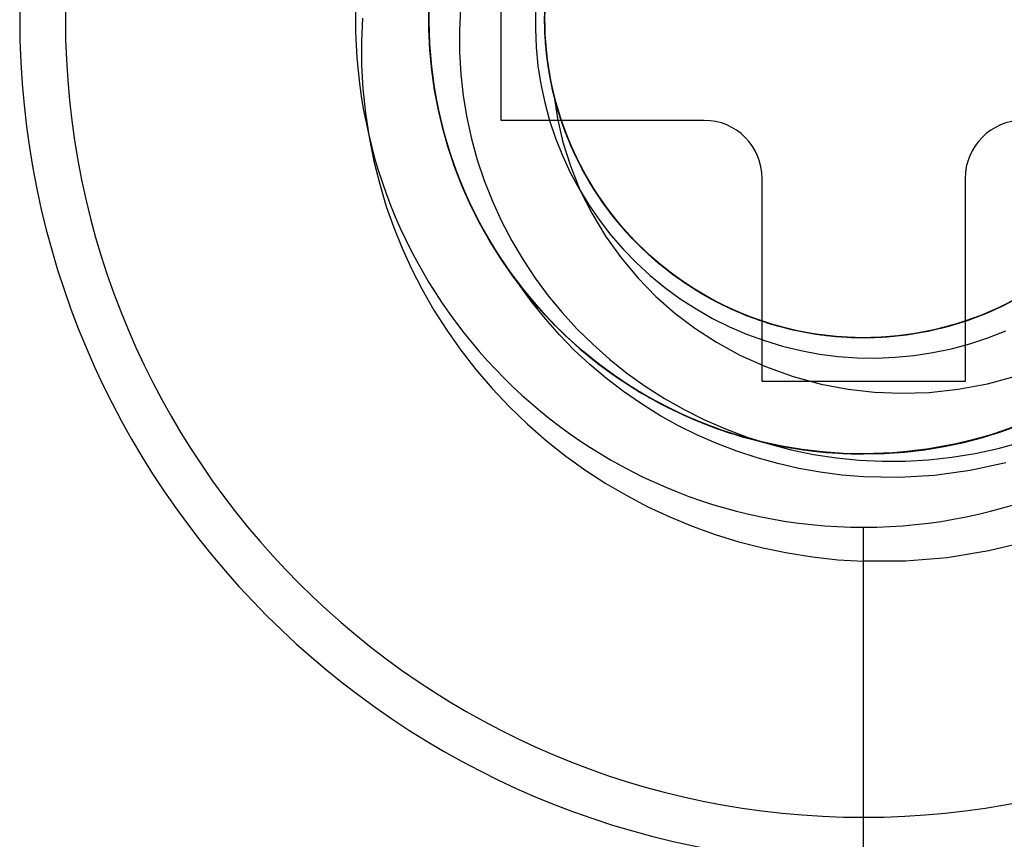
# Model space of a CAD drawing. Header units: millimetres. Extents: x -93 to 0, y 0 to 191.
# Tile 47 of 150: x -10.51 to -7.11, y 48.37 to 51.2. Entities that reach past the tile are written whole.
import ezdxf

# ---------------------------------------------------------------- set-up
doc = ezdxf.new("R2010")
doc.units = ezdxf.units.MM
doc.layers.add('MAIN-1', color=7, linetype='Continuous')
doc.layers.add('MAIN-2', color=7, linetype='Continuous')

msp = doc.modelspace()

# ---------------------------------------------------------------- linework, layer by layer
at = {"layer": 'MAIN-1'}
for p, q in [((-8.85, 50.85), (-8.85, 51.55)), ((-8.15, 50.85), (-8.85, 50.85)), ((-7.95, 49.95), (-7.95, 50.65)), ((-7.25, 50.65), (-7.25, 49.95)), ((-7.25, 49.95), (-7.95, 49.95))]:
    msp.add_line(p, q, dxfattribs=at)
for centre, radius, start, end in [((-7.6, 51.2), 2.91, 90, 270), ((-7.6, 51.2), 2.91, 270, 90), ((-8.15, 50.65), 0.2, 0, 90), ((-7.05, 50.65), 0.2, 90, 180)]:
    msp.add_arc(centre, radius, start, end, dxfattribs=at)
at = {"layer": 'MAIN-2'}
for p, q in [((-8.6996, 51.1962), (-8.697, 51.2759)), ((-9.0988, 51.2608), (-9.0996, 51.1655)), ((-9.0994, 51.2385), (-9.0996, 51.1685)), ((-9.0988, 51.2489), (-9.0995, 51.1772)), ((-9.0994, 51.2371), (-9.0995, 51.1669)), ((-9.0994, 51.1644), (-9.0995, 51.2355)), ((-8.9901, 51.2356), (-8.9937, 51.1604)), ((-8.7, 51.193), (-8.6983, 51.2606)), ((-8.6992, 51.1585), (-8.6994, 51.2373)), ((-8.6993, 51.1615), (-8.6991, 51.2411)), ((-9.3284, 51.2027), (-9.3318, 51.122)), ((-9.0998, 51.1982), (-9.0979, 51.1249)), ((-9.0995, 51.228), (-9.0992, 51.1581)), ((-9.0994, 51.2289), (-9.099, 51.1578)), ((-8.7309, 51.2303), (-8.7319, 51.1661)), ((-8.6981, 51.138), (-8.6999, 51.2056)), ((-8.698, 51.1391), (-8.6997, 51.2188)), ((-8.6987, 51.1506), (-8.6996, 51.2182)), ((-8.6983, 51.1472), (-8.6994, 51.2262)), ((-8.6984, 51.1457), (-8.6993, 51.2265)), ((-9.0997, 51.1937), (-9.0972, 51.1139)), ((-9.0996, 51.1685), (-9.0964, 51.0982)), ((-9.0996, 51.1655), (-9.0944, 51.0705)), ((-9.0995, 51.1772), (-9.0967, 51.1059)), ((-9.0995, 51.1669), (-9.0964, 51.0965)), ((-9.096, 51.0936), (-9.0994, 51.1644)), ((-8.7319, 51.1661), (-8.7293, 51.1019)), ((-8.6974, 51.1254), (-8.7, 51.193)), ((-8.6965, 51.1165), (-8.6996, 51.1962)), ((-9.0992, 51.1581), (-9.0955, 51.0882)), ((-9.099, 51.1578), (-9.0954, 51.087)), ((-8.9937, 51.1604), (-8.9934, 51.0849)), ((-8.6936, 51.082), (-8.6993, 51.1615)), ((-8.6932, 51.08), (-8.6992, 51.1585)), ((-8.6936, 51.0831), (-8.6987, 51.1506)), ((-8.6916, 51.0651), (-8.6984, 51.1457)), ((-8.6916, 51.0681), (-8.6983, 51.1472)), ((-8.6921, 51.0706), (-8.6981, 51.138)), ((-8.6906, 51.0598), (-8.698, 51.1391)), ((-9.3318, 51.122), (-9.3313, 51.0405)), ((-9.0979, 51.1249), (-9.0923, 51.0515)), ((-9.0972, 51.1139), (-9.0905, 51.0344)), ((-9.0967, 51.1059), (-9.0907, 51.0352)), ((-9.0964, 51.0982), (-9.0899, 51.0279)), ((-9.0964, 51.0965), (-9.0898, 51.0262)), ((-8.7293, 51.1019), (-8.723, 51.0379)), ((-8.6906, 51.0582), (-8.6974, 51.1254)), ((-8.6877, 51.0373), (-8.6965, 51.1165)), ((-9.0893, 51.0233), (-9.096, 51.0936)), ((-9.0955, 51.0882), (-9.0886, 51.0183)), ((-9.0954, 51.087), (-9.0885, 51.0169)), ((-9.0944, 51.0705), (-9.0832, 50.9759)), ((-8.9934, 51.0849), (-8.9891, 51.0095)), ((-8.6844, 51.0161), (-8.6936, 51.0831)), ((-8.6821, 51.0032), (-8.6936, 51.082)), ((-8.6817, 51.0021), (-8.6932, 51.08)), ((-8.6822, 51.0037), (-8.6921, 51.0706)), ((-8.6793, 50.9895), (-8.6916, 51.0681)), ((-8.6788, 50.9853), (-8.6916, 51.0651)), ((-9.3313, 51.0405), (-9.3268, 50.9583)), ((-9.0923, 51.0515), (-9.0832, 50.9783)), ((-9.0907, 51.0352), (-9.0814, 50.9653)), ((-9.0905, 51.0344), (-9.0795, 50.9553)), ((-8.723, 51.0379), (-8.7131, 50.9744)), ((-8.6776, 50.9811), (-8.6906, 51.0598)), ((-8.6798, 50.9914), (-8.6906, 51.0582)), ((-8.6732, 50.959), (-8.6877, 51.0373)), ((-9.0899, 51.0279), (-9.08, 50.9577)), ((-9.0898, 51.0262), (-9.08, 50.9563)), ((-9.0793, 50.9536), (-9.0893, 51.0233)), ((-9.0886, 51.0183), (-9.0784, 50.9487)), ((-9.0885, 51.0169), (-9.0784, 50.9475)), ((-8.9891, 51.0095), (-8.9808, 50.9345)), ((-8.6711, 50.9498), (-8.6844, 51.0161)), ((-8.6681, 50.9376), (-8.6822, 51.0037)), ((-8.6649, 50.9255), (-8.6821, 51.0032)), ((-8.6647, 50.9252), (-8.6817, 51.0021)), ((-9.0832, 50.9783), (-9.0705, 50.9056)), ((-9.0832, 50.9759), (-9.0659, 50.882)), ((-9.0814, 50.9653), (-9.0688, 50.8963)), ((-8.7131, 50.9744), (-8.6996, 50.9114)), ((-8.665, 50.9254), (-8.6798, 50.9914)), ((-8.6613, 50.9116), (-8.6793, 50.9895)), ((-8.6601, 50.9067), (-8.6788, 50.9853)), ((-8.659, 50.9036), (-8.6776, 50.9811)), ((-9.3268, 50.9583), (-9.3181, 50.8753)), ((-9.08, 50.9577), (-9.0669, 50.888)), ((-9.08, 50.9563), (-9.0669, 50.887)), ((-9.0795, 50.9553), (-9.0645, 50.8771)), ((-9.0662, 50.8848), (-9.0793, 50.9536)), ((-9.0784, 50.9487), (-9.065, 50.8799)), ((-9.0784, 50.9475), (-9.0651, 50.879)), ((-8.9808, 50.9345), (-8.9684, 50.8602)), ((-8.653, 50.882), (-8.6732, 50.959)), ((-8.6538, 50.8845), (-8.6711, 50.9498)), ((-8.6684, 50.9391), (-8.6558, 50.8569)), ((-8.65, 50.8724), (-8.6681, 50.9376)), ((-9.0705, 50.9056), (-9.0543, 50.8338)), ((-9.0688, 50.8963), (-9.0531, 50.8283)), ((-8.6996, 50.9114), (-8.6827, 50.8493)), ((-8.6461, 50.8605), (-8.665, 50.9254)), ((-8.6421, 50.8491), (-8.6649, 50.9255)), ((-8.6423, 50.8496), (-8.6647, 50.9252)), ((-8.6377, 50.8351), (-8.6613, 50.9116)), ((-8.6355, 50.8295), (-8.6601, 50.9067)), ((-8.6348, 50.8277), (-8.659, 50.9036)), ((-9.3181, 50.8753), (-9.3051, 50.7919)), ((-9.0669, 50.888), (-9.0506, 50.8193)), ((-9.0669, 50.887), (-9.0507, 50.8188)), ((-9.05, 50.8169), (-9.0662, 50.8848)), ((-9.0659, 50.882), (-9.0427, 50.7893)), ((-9.0651, 50.879), (-9.0487, 50.8115)), ((-9.065, 50.8799), (-9.0486, 50.8121)), ((-9.0645, 50.8771), (-9.0455, 50.8003)), ((-8.9684, 50.8602), (-8.9522, 50.7867)), ((-8.6324, 50.8204), (-8.6538, 50.8845)), ((-8.6272, 50.8067), (-8.653, 50.882)), ((-8.628, 50.8085), (-8.65, 50.8724)), ((-8.6233, 50.7968), (-8.6461, 50.8605)), ((-9.0543, 50.8338), (-9.0348, 50.7631)), ((-9.0531, 50.8283), (-9.0344, 50.7613)), ((-8.85, 50.85), (-8.85, 50.85)), ((-8.6827, 50.8493), (-8.6623, 50.7884)), ((-8.6558, 50.8569), (-8.6368, 50.7749)), ((-8.6144, 50.7754), (-8.6423, 50.8496)), ((-8.6139, 50.7745), (-8.6421, 50.8491)), ((-8.6084, 50.7605), (-8.6377, 50.8351)), ((-8.6052, 50.7542), (-8.6355, 50.8295)), ((-8.6053, 50.7537), (-8.6348, 50.8277)), ((-8.15, 50.85), (-8.15, 50.85)), ((-9.3051, 50.7919), (-9.2885, 50.7096)), ((-9.0507, 50.8188), (-9.0315, 50.752)), ((-9.0506, 50.8193), (-9.0313, 50.7518)), ((-9.0307, 50.75), (-9.05, 50.8169)), ((-9.0487, 50.8115), (-9.0292, 50.7448)), ((-9.0486, 50.8121), (-9.0292, 50.7455)), ((-9.0455, 50.8003), (-9.0225, 50.7248)), ((-8.607, 50.7577), (-8.6324, 50.8204)), ((-8.602, 50.7461), (-8.628, 50.8085)), ((-8.5959, 50.7334), (-8.6272, 50.8067)), ((-8.5967, 50.7346), (-8.6233, 50.7968)), ((-9.0427, 50.7893), (-9.0136, 50.6982)), ((-9.0348, 50.7631), (-9.0118, 50.6937)), ((-9.0344, 50.7613), (-9.0125, 50.6953)), ((-8.9522, 50.7867), (-8.9321, 50.714)), ((-8.6623, 50.7884), (-8.6386, 50.7288)), ((-8.6368, 50.7749), (-8.611, 50.6928)), ((-8.5812, 50.7031), (-8.6144, 50.7754)), ((-8.5805, 50.7022), (-8.6139, 50.7745)), ((-8.5736, 50.6883), (-8.6084, 50.7605)), ((-8.5779, 50.6967), (-8.607, 50.7577)), ((-9.0315, 50.752), (-9.0092, 50.6864)), ((-9.0313, 50.7518), (-9.0088, 50.6854)), ((-9.0083, 50.6841), (-9.0307, 50.75)), ((-9.0292, 50.7455), (-9.0068, 50.6802)), ((-9.0292, 50.7448), (-9.0066, 50.6792)), ((-9.0225, 50.7248), (-8.9956, 50.6509)), ((-8.6386, 50.7288), (-8.6115, 50.6706)), ((-8.5705, 50.6821), (-8.6053, 50.7537)), ((-8.5694, 50.681), (-8.6052, 50.7542)), ((-8.5721, 50.6855), (-8.602, 50.7461)), ((-8.5662, 50.6743), (-8.5967, 50.7346)), ((-8.5594, 50.6626), (-8.5959, 50.7334)), ((-9.2885, 50.7096), (-9.2686, 50.6297)), ((-9.0136, 50.6982), (-8.9787, 50.6091)), ((-9.0125, 50.6953), (-8.9875, 50.6303)), ((-9.0118, 50.6937), (-8.9854, 50.6254)), ((-8.9321, 50.714), (-8.9081, 50.6424)), ((-8.611, 50.6928), (-8.5781, 50.611)), ((-8.5426, 50.633), (-8.5812, 50.7031)), ((-8.542, 50.6324), (-8.5805, 50.7022)), ((-8.5451, 50.6375), (-8.5779, 50.6967)), ((-9.0092, 50.6864), (-8.9838, 50.6218)), ((-9.0088, 50.6854), (-8.9831, 50.62)), ((-8.9828, 50.6192), (-9.0083, 50.6841)), ((-9.0068, 50.6802), (-8.9813, 50.6159)), ((-9.0066, 50.6792), (-8.9809, 50.6146)), ((-8.6115, 50.6706), (-8.5812, 50.6139)), ((-8.5337, 50.6189), (-8.5736, 50.6883)), ((-8.5386, 50.6267), (-8.5721, 50.6855)), ((-8.5304, 50.6133), (-8.5705, 50.6821)), ((-8.5283, 50.6106), (-8.5694, 50.681)), ((-8.5321, 50.616), (-8.5662, 50.6743)), ((-8.5179, 50.5946), (-8.5594, 50.6626)), ((-9.2686, 50.6297), (-9.2458, 50.5536)), ((-8.9956, 50.6509), (-8.9648, 50.5783)), ((-8.9875, 50.6303), (-8.9594, 50.5664)), ((-8.985, 50.6244), (-8.9509, 50.5483)), ((-8.9838, 50.6218), (-8.9554, 50.5581)), ((-8.9081, 50.6424), (-8.8802, 50.5719)), ((-8.5087, 50.5805), (-8.5451, 50.6375)), ((-8.4987, 50.5657), (-8.5426, 50.633)), ((-8.4986, 50.5656), (-8.542, 50.6324)), ((-8.5016, 50.5701), (-8.5386, 50.6267)), ((-7.95, 50.65), (-7.95, 50.65)), ((-7.25, 50.65), (-7.25, 50.65)), ((-8.9831, 50.62), (-8.9543, 50.5556)), ((-8.9543, 50.5553), (-8.9828, 50.6192)), ((-8.9813, 50.6159), (-8.9527, 50.5525)), ((-8.9809, 50.6146), (-8.9522, 50.5511)), ((-8.9787, 50.6091), (-8.9382, 50.5224)), ((-8.5812, 50.6139), (-8.5477, 50.5589)), ((-8.5781, 50.611), (-8.5375, 50.5299)), ((-8.489, 50.5528), (-8.5337, 50.6189)), ((-8.4944, 50.5598), (-8.5321, 50.616)), ((-8.4854, 50.5476), (-8.5304, 50.6133)), ((-8.4823, 50.5436), (-8.5283, 50.6106)), ((-8.4716, 50.5297), (-8.5179, 50.5946)), ((-9.2458, 50.5536), (-9.2202, 50.4807)), ((-8.9648, 50.5783), (-8.9301, 50.5072)), ((-8.9594, 50.5664), (-8.9282, 50.5035)), ((-8.9554, 50.5581), (-8.9239, 50.4954)), ((-8.9543, 50.5556), (-8.9223, 50.4921)), ((-8.9226, 50.4926), (-8.9543, 50.5553)), ((-8.8802, 50.5719), (-8.8485, 50.5026)), ((-8.5477, 50.5589), (-8.511, 50.5057)), ((-8.469, 50.5258), (-8.5087, 50.5805)), ((-8.4611, 50.5159), (-8.5016, 50.5701)), ((-8.4498, 50.5018), (-8.4987, 50.5657)), ((-8.4504, 50.5023), (-8.4986, 50.5656)), ((-8.4533, 50.5061), (-8.4944, 50.5598)), ((-8.9527, 50.5525), (-8.921, 50.4901)), ((-8.9522, 50.5511), (-8.9204, 50.4887)), ((-8.9509, 50.5483), (-8.9124, 50.4739)), ((-8.9382, 50.5224), (-8.8923, 50.4385)), ((-8.5375, 50.5299), (-8.4897, 50.4507)), ((-8.4399, 50.4903), (-8.489, 50.5528)), ((-8.4357, 50.4853), (-8.4854, 50.5476)), ((-8.432, 50.4807), (-8.4823, 50.5436)), ((-8.4209, 50.4682), (-8.4716, 50.5297)), ((-8.426, 50.4736), (-8.469, 50.5258)), ((-8.9301, 50.5072), (-8.8916, 50.4378)), ((-8.9282, 50.5035), (-8.894, 50.4419)), ((-8.9239, 50.4954), (-8.8893, 50.4338)), ((-8.8879, 50.4313), (-8.9226, 50.4926)), ((-8.9223, 50.4921), (-8.8871, 50.43)), ((-8.921, 50.4901), (-8.8863, 50.429)), ((-8.9204, 50.4887), (-8.8856, 50.4277)), ((-8.8485, 50.5026), (-8.8131, 50.4349)), ((-8.511, 50.5057), (-8.4714, 50.4546)), ((-8.4175, 50.4642), (-8.4611, 50.5159)), ((-8.409, 50.455), (-8.4533, 50.5061)), ((-8.3976, 50.4426), (-8.4504, 50.5023)), ((-8.3963, 50.4415), (-8.4498, 50.5018)), ((-8.3865, 50.4315), (-8.4399, 50.4903)), ((-8.3817, 50.4267), (-8.4357, 50.4853)), ((-9.2202, 50.4807), (-9.1912, 50.4095)), ((-8.9124, 50.4739), (-8.8696, 50.4014)), ((-8.4714, 50.4546), (-8.4289, 50.4056)), ((-8.3775, 50.4219), (-8.432, 50.4807)), ((-8.3798, 50.4242), (-8.426, 50.4736)), ((-8.3658, 50.4106), (-8.4209, 50.4682)), ((-8.3708, 50.4153), (-8.4175, 50.4642)), ((-8.3617, 50.4066), (-8.409, 50.455)), ((-8.894, 50.4419), (-8.8568, 50.3818)), ((-8.8923, 50.4385), (-8.8412, 50.3578)), ((-8.8916, 50.4378), (-8.8493, 50.3703)), ((-8.8893, 50.4338), (-8.8517, 50.3737)), ((-8.8503, 50.3715), (-8.8879, 50.4313)), ((-8.8871, 50.43), (-8.849, 50.3695)), ((-8.8863, 50.429), (-8.8486, 50.3692)), ((-8.8856, 50.4277), (-8.8479, 50.3682)), ((-8.8131, 50.4349), (-8.7744, 50.3692)), ((-8.4897, 50.4507), (-8.4361, 50.3756)), ((-8.3406, 50.387), (-8.3976, 50.4426)), ((-8.3385, 50.3853), (-8.3963, 50.4415)), ((-8.3291, 50.3767), (-8.3865, 50.4315)), ((-8.3236, 50.3721), (-8.3817, 50.4267)), ((-8.3307, 50.3778), (-8.3798, 50.4242)), ((-8.3189, 50.3675), (-8.3775, 50.4219)), ((-9.1912, 50.4095), (-9.1585, 50.3385)), ((-8.8696, 50.4014), (-8.8227, 50.3315)), ((-8.4289, 50.4056), (-8.3836, 50.3591)), ((-8.3212, 50.3694), (-8.3708, 50.4153)), ((-8.3068, 50.3572), (-8.3658, 50.4106)), ((-8.3115, 50.3613), (-8.3617, 50.4066)), ((-8.2797, 50.3356), (-8.3406, 50.387)), ((-8.2771, 50.3336), (-8.3385, 50.3853)), ((-8.8568, 50.3818), (-8.8167, 50.3232)), ((-8.8517, 50.3737), (-8.8111, 50.3152)), ((-8.8098, 50.3135), (-8.8503, 50.3715)), ((-8.849, 50.3695), (-8.8078, 50.3109)), ((-8.8486, 50.3692), (-8.8079, 50.3112)), ((-8.8479, 50.3682), (-8.8074, 50.3104)), ((-8.8478, 50.3681), (-8.8203, 50.3282)), ((-8.8412, 50.3578), (-8.7851, 50.2805)), ((-8.7744, 50.3692), (-8.7325, 50.3061)), ((-8.4361, 50.3756), (-8.3779, 50.3064)), ((-8.3836, 50.3591), (-8.3356, 50.315)), ((-8.2787, 50.3345), (-8.3307, 50.3778)), ((-8.268, 50.3262), (-8.3291, 50.3767)), ((-8.2618, 50.3217), (-8.3236, 50.3721)), ((-8.2688, 50.3267), (-8.3212, 50.3694)), ((-8.2564, 50.3175), (-8.3189, 50.3675)), ((-8.2587, 50.3191), (-8.3115, 50.3613)), ((-8.244, 50.3082), (-8.3068, 50.3572)), ((-9.1585, 50.3385), (-9.1219, 50.2673)), ((-8.8227, 50.3315), (-8.772, 50.2643)), ((-8.8203, 50.3282), (-8.7913, 50.2891)), ((-8.8167, 50.3232), (-8.7738, 50.2665)), ((-8.2153, 50.2887), (-8.2797, 50.3356)), ((-8.2242, 50.2945), (-8.2787, 50.3345)), ((-8.2125, 50.2867), (-8.2771, 50.3336)), ((-8.2139, 50.2873), (-8.2688, 50.3267)), ((-8.2035, 50.2803), (-8.268, 50.3262)), ((-8.1966, 50.276), (-8.2618, 50.3217)), ((-8.2034, 50.2803), (-8.2587, 50.3191)), ((-8.1905, 50.2723), (-8.2564, 50.3175)), ((-8.8111, 50.3152), (-8.7676, 50.2585)), ((-8.7666, 50.2574), (-8.8098, 50.3135)), ((-8.8079, 50.3112), (-8.7645, 50.2551)), ((-8.8078, 50.3109), (-8.764, 50.2543)), ((-8.8074, 50.3104), (-8.7641, 50.2545)), ((-8.7913, 50.2891), (-8.7611, 50.2509)), ((-8.7325, 50.3061), (-8.6876, 50.2456)), ((-8.3779, 50.3064), (-8.316, 50.2433)), ((-8.3356, 50.315), (-8.2851, 50.2737)), ((-8.1777, 50.2641), (-8.244, 50.3082)), ((-8.1674, 50.2579), (-8.2242, 50.2945)), ((-8.1477, 50.2465), (-8.2153, 50.2887)), ((-8.1566, 50.2514), (-8.2139, 50.2873)), ((-8.1452, 50.2449), (-8.2125, 50.2867)), ((-9.1219, 50.2673), (-9.0815, 50.1963)), ((-8.7426, 50.222), (-8.7851, 50.2805)), ((-8.7738, 50.2665), (-8.7281, 50.2117)), ((-8.772, 50.2643), (-8.7178, 50.2001)), ((-8.7676, 50.2585), (-8.7216, 50.2041)), ((-8.7208, 50.2034), (-8.7666, 50.2574)), ((-8.7645, 50.2551), (-8.7186, 50.2011)), ((-8.7641, 50.2545), (-8.7182, 50.2007)), ((-8.764, 50.2543), (-8.7178, 50.2001)), ((-8.7611, 50.2509), (-8.7297, 50.2137)), ((-8.2851, 50.2737), (-8.2323, 50.2352)), ((-8.1358, 50.2394), (-8.2035, 50.2803)), ((-8.1457, 50.245), (-8.2034, 50.2803)), ((-8.1283, 50.2352), (-8.1966, 50.276)), ((-8.1218, 50.2321), (-8.1905, 50.2723)), ((-8.1084, 50.2249), (-8.1777, 50.2641)), ((-8.1084, 50.2248), (-8.1674, 50.2579)), ((-8.0972, 50.219), (-8.1566, 50.2514)), ((-8.6971, 50.1654), (-8.7426, 50.222)), ((-8.7297, 50.2137), (-8.697, 50.1775)), ((-8.6876, 50.2456), (-8.6396, 50.1875)), ((-8.316, 50.2433), (-8.2508, 50.186)), ((-8.2323, 50.2352), (-8.1776, 50.1998)), ((-8.0772, 50.2092), (-8.1477, 50.2465)), ((-8.086, 50.2133), (-8.1457, 50.245)), ((-8.0755, 50.2081), (-8.1452, 50.2449)), ((-8.0653, 50.2035), (-8.1358, 50.2394)), ((-8.0571, 50.1995), (-8.1283, 50.2352)), ((-8.0506, 50.197), (-8.1218, 50.2321)), ((-8.0364, 50.1907), (-8.1084, 50.2249)), ((-8.0475, 50.1953), (-8.1084, 50.2248)), ((-8.036, 50.1903), (-8.0972, 50.219)), ((-7.1102, 50.2152), (-7.1829, 50.1824)), ((-7.1071, 50.2166), (-7.1684, 50.1882)), ((-7.0796, 50.2312), (-7.1511, 50.1959)), ((-7.0796, 50.2313), (-7.151, 50.1961)), ((-7.0753, 50.2335), (-7.1462, 50.1984)), ((-7.0599, 50.2422), (-7.1307, 50.2056)), ((-7.0696, 50.2366), (-7.1298, 50.2058)), ((-7.055, 50.2445), (-7.1258, 50.2074)), ((-7.0586, 50.2426), (-7.1184, 50.2111)), ((-9.0815, 50.1963), (-9.0372, 50.1263)), ((-8.7281, 50.2117), (-8.6797, 50.159)), ((-8.7216, 50.2041), (-8.6732, 50.1521)), ((-8.6726, 50.1517), (-8.7208, 50.2034)), ((-8.7186, 50.2011), (-8.6702, 50.1494)), ((-8.7182, 50.2007), (-8.6699, 50.1491)), ((-8.7178, 50.2001), (-8.6694, 50.1485)), ((-8.7178, 50.2001), (-8.6603, 50.1394)), ((-8.6396, 50.1875), (-8.5884, 50.1318)), ((-8.2508, 50.186), (-8.1817, 50.1337)), ((-8.1776, 50.1998), (-8.1211, 50.1676)), ((-8.0244, 50.1854), (-8.086, 50.2133)), ((-8.0043, 50.1771), (-8.0772, 50.2092)), ((-8.0034, 50.1766), (-8.0755, 50.2081)), ((-7.9923, 50.1727), (-8.0653, 50.2035)), ((-7.9834, 50.1692), (-8.0571, 50.1995)), ((-7.9772, 50.1671), (-8.0506, 50.197)), ((-7.9849, 50.1696), (-8.0475, 50.1953)), ((-7.9621, 50.1618), (-8.0364, 50.1907)), ((-7.9731, 50.1654), (-8.036, 50.1903)), ((-7.9612, 50.1612), (-8.0244, 50.1854)), ((-7.1829, 50.1824), (-7.2577, 50.155)), ((-7.18, 50.1833), (-7.2433, 50.1595)), ((-7.1684, 50.1882), (-7.2314, 50.1637)), ((-7.151, 50.1961), (-7.225, 50.1661)), ((-7.1511, 50.1959), (-7.2248, 50.166)), ((-7.1462, 50.1984), (-7.2192, 50.1685)), ((-7.1307, 50.2056), (-7.2039, 50.1742)), ((-7.1258, 50.2074), (-7.1993, 50.1757)), ((-7.1298, 50.2058), (-7.1918, 50.1787)), ((-7.1184, 50.2111), (-7.18, 50.1833)), ((-8.6488, 50.1108), (-8.6971, 50.1654)), ((-8.697, 50.1775), (-8.6631, 50.1423)), ((-8.6797, 50.159), (-8.6288, 50.1087)), ((-8.6732, 50.1521), (-8.6225, 50.1026)), ((-8.6221, 50.1025), (-8.6726, 50.1517)), ((-8.6702, 50.1494), (-8.6197, 50.1003)), ((-8.6699, 50.1491), (-8.6193, 50.0998)), ((-8.6694, 50.1485), (-8.619, 50.0996)), ((-8.1211, 50.1676), (-8.063, 50.1386)), ((-7.9293, 50.1504), (-8.0043, 50.1771)), ((-7.929, 50.1504), (-8.0034, 50.1766)), ((-7.917, 50.1471), (-7.9923, 50.1727)), ((-7.9209, 50.1479), (-7.9849, 50.1696)), ((-7.9078, 50.1443), (-7.9834, 50.1692)), ((-7.902, 50.1425), (-7.9772, 50.1671)), ((-7.9088, 50.1444), (-7.9731, 50.1654)), ((-7.886, 50.1382), (-7.9621, 50.1618)), ((-7.8967, 50.141), (-7.9612, 50.1612)), ((-7.8525, 50.1294), (-7.9293, 50.1504)), ((-7.8529, 50.1297), (-7.929, 50.1504)), ((-7.8557, 50.1301), (-7.9209, 50.1479)), ((-7.8402, 50.127), (-7.917, 50.1471)), ((-7.2792, 50.1481), (-7.3562, 50.1275)), ((-7.2749, 50.1494), (-7.3521, 50.1287)), ((-7.2577, 50.155), (-7.3343, 50.133)), ((-7.2553, 50.1555), (-7.3201, 50.1362)), ((-7.2433, 50.1595), (-7.3079, 50.1396)), ((-7.225, 50.1661), (-7.3011, 50.1414)), ((-7.2248, 50.166), (-7.3006, 50.1416)), ((-7.2314, 50.1637), (-7.2958, 50.1431)), ((-7.2192, 50.1685), (-7.294, 50.1438)), ((-7.2039, 50.1742), (-7.2792, 50.1481)), ((-7.1993, 50.1757), (-7.2749, 50.1494)), ((-7.1918, 50.1787), (-7.2553, 50.1555)), ((-9.0372, 50.1263), (-8.989, 50.0576)), ((-8.5884, 50.1318), (-8.534, 50.0782)), ((-8.1817, 50.1337), (-8.1073, 50.0854)), ((-8.063, 50.1386), (-8.0033, 50.113)), ((-8.0033, 50.113), (-7.9421, 50.0907)), ((-7.8434, 50.1273), (-7.9088, 50.1444)), ((-7.8305, 50.1248), (-7.9078, 50.1443)), ((-7.8253, 50.1234), (-7.902, 50.1425)), ((-7.8311, 50.1247), (-7.8967, 50.141)), ((-7.8084, 50.1201), (-7.886, 50.1382)), ((-7.7895, 50.1165), (-7.8557, 50.1301)), ((-7.7754, 50.1144), (-7.8529, 50.1297)), ((-7.7743, 50.1141), (-7.8525, 50.1294)), ((-7.777, 50.1143), (-7.8434, 50.1273)), ((-7.7622, 50.1124), (-7.8402, 50.127)), ((-7.7646, 50.1124), (-7.8311, 50.1247)), ((-7.752, 50.111), (-7.8305, 50.1248)), ((-7.7473, 50.1099), (-7.8253, 50.1234)), ((-7.7297, 50.1077), (-7.8084, 50.1201)), ((-7.7225, 50.107), (-7.7895, 50.1165)), ((-7.71, 50.1056), (-7.777, 50.1143)), ((-7.6968, 50.1047), (-7.7754, 50.1144)), ((-7.6952, 50.1045), (-7.7743, 50.1141)), ((-7.6974, 50.1043), (-7.7646, 50.1124)), ((-7.6836, 50.1034), (-7.7622, 50.1124)), ((-7.4344, 50.1125), (-7.5135, 50.1035)), ((-7.4304, 50.1136), (-7.5096, 50.1041)), ((-7.4402, 50.1119), (-7.5074, 50.1041)), ((-7.4278, 50.1138), (-7.4949, 50.1052)), ((-7.4123, 50.1165), (-7.4912, 50.1056)), ((-7.379, 50.1224), (-7.458, 50.1093)), ((-7.378, 50.1228), (-7.4566, 50.1097)), ((-7.3859, 50.1211), (-7.4527, 50.11)), ((-7.3702, 50.1245), (-7.4477, 50.1107)), ((-7.3736, 50.1237), (-7.4402, 50.1119)), ((-7.3562, 50.1275), (-7.4344, 50.1125)), ((-7.3521, 50.1287), (-7.4304, 50.1136)), ((-7.3613, 50.1264), (-7.4278, 50.1138)), ((-7.3343, 50.133), (-7.4123, 50.1165)), ((-7.3201, 50.1362), (-7.3859, 50.1211)), ((-7.3011, 50.1414), (-7.379, 50.1224)), ((-7.3006, 50.1416), (-7.378, 50.1228)), ((-7.3079, 50.1396), (-7.3736, 50.1237)), ((-7.294, 50.1438), (-7.3702, 50.1245)), ((-7.2958, 50.1431), (-7.3613, 50.1264)), ((-7.1712, 50.1003), (-7.11, 50.1242)), ((-8.5976, 50.0583), (-8.6488, 50.1108)), ((-8.6288, 50.1087), (-8.5758, 50.061)), ((-8.6225, 50.1026), (-8.5698, 50.0559)), ((-8.5696, 50.0558), (-8.6221, 50.1025)), ((-8.6197, 50.1003), (-8.567, 50.0537)), ((-8.6193, 50.0998), (-8.5666, 50.0532)), ((-8.619, 50.0996), (-8.5665, 50.0533)), ((-8.534, 50.0782), (-8.4765, 50.0272)), ((-8.1073, 50.0854), (-8.0264, 50.0409)), ((-7.9421, 50.0907), (-7.8796, 50.0718)), ((-7.6727, 50.1027), (-7.752, 50.111)), ((-7.6684, 50.1022), (-7.7473, 50.1099)), ((-7.6503, 50.1012), (-7.7297, 50.1077)), ((-7.6551, 50.1016), (-7.7225, 50.107)), ((-7.6426, 50.1009), (-7.71, 50.1056)), ((-7.63, 50.1004), (-7.6974, 50.1043)), ((-7.6175, 50.1005), (-7.6968, 50.1047)), ((-7.6156, 50.1005), (-7.6952, 50.1045)), ((-7.6047, 50.1), (-7.6836, 50.1034)), ((-7.5931, 50.1002), (-7.6727, 50.1027)), ((-7.589, 50.1003), (-7.6684, 50.1022)), ((-7.5875, 50.1003), (-7.6551, 50.1016)), ((-7.5707, 50.1005), (-7.6503, 50.1012)), ((-7.5749, 50.1005), (-7.6426, 50.1009)), ((-7.5623, 50.1007), (-7.63, 50.1004)), ((-7.5377, 50.1021), (-7.6175, 50.1005)), ((-7.536, 50.1023), (-7.6156, 50.1005)), ((-7.526, 50.1025), (-7.6047, 50.1)), ((-7.5135, 50.1035), (-7.5931, 50.1002)), ((-7.5096, 50.1041), (-7.589, 50.1003)), ((-7.5199, 50.1031), (-7.5875, 50.1003)), ((-7.5074, 50.1041), (-7.5749, 50.1005)), ((-7.4912, 50.1056), (-7.5707, 50.1005)), ((-7.4949, 50.1052), (-7.5623, 50.1007)), ((-7.458, 50.1093), (-7.5377, 50.1021)), ((-7.4566, 50.1097), (-7.536, 50.1023)), ((-7.4477, 50.1107), (-7.526, 50.1025)), ((-7.4527, 50.11), (-7.5199, 50.1031)), ((-7.2969, 50.0627), (-7.2336, 50.0797)), ((-7.2336, 50.0797), (-7.1712, 50.1003)), ((-8.989, 50.0576), (-8.937, 49.9907)), ((-8.5437, 50.0081), (-8.5976, 50.0583)), ((-8.5758, 50.061), (-8.5209, 50.016)), ((-8.5698, 50.0559), (-8.5153, 50.0118)), ((-8.5152, 50.0118), (-8.5696, 50.0558)), ((-8.567, 50.0537), (-8.5123, 50.0097)), ((-8.5666, 50.0532), (-8.512, 50.0092)), ((-8.5665, 50.0533), (-8.5121, 50.0096)), ((-7.8796, 50.0718), (-7.8161, 50.0563)), ((-7.8161, 50.0563), (-7.7519, 50.0444)), ((-7.7519, 50.0444), (-7.6873, 50.0362)), ((-7.426, 50.0394), (-7.3611, 50.0493)), ((-7.3611, 50.0493), (-7.2969, 50.0627)), ((-8.5209, 50.016), (-8.4644, 49.9741)), ((-8.5153, 50.0118), (-8.4589, 49.9705)), ((-8.459, 49.9705), (-8.5152, 50.0118)), ((-8.5123, 50.0097), (-8.4558, 49.9685)), ((-8.4765, 50.0272), (-8.4161, 49.979)), ((-8.0264, 50.0409), (-7.9378, 50.0012)), ((-7.6873, 50.0362), (-7.6223, 50.0315)), ((-7.6223, 50.0315), (-7.5569, 50.0305)), ((-7.5569, 50.0305), (-7.4914, 50.0332)), ((-7.4914, 50.0332), (-7.426, 50.0394)), ((-8.937, 49.9907), (-8.8812, 49.9256)), ((-8.4871, 49.9603), (-8.5437, 50.0081)), ((-8.5121, 50.0096), (-8.4559, 49.9684)), ((-8.512, 50.0092), (-8.4557, 49.9681)), ((-8.4161, 49.979), (-8.3529, 49.9337)), ((-7.9378, 50.0012), (-7.8427, 49.9675)), ((-8.4277, 49.915), (-8.4871, 49.9603)), ((-8.4644, 49.9741), (-8.4061, 49.9351)), ((-8.401, 49.932), (-8.459, 49.9705)), ((-8.4589, 49.9705), (-8.4009, 49.9319)), ((-8.4559, 49.9684), (-8.3978, 49.93)), ((-8.4558, 49.9685), (-8.3975, 49.9299)), ((-8.4557, 49.9681), (-8.3978, 49.9298)), ((-8.4306, 49.9512), (-8.3909, 49.9257)), ((-8.4306, 49.9511), (-8.3634, 49.9089)), ((-7.95, 49.95), (-7.95, 49.95)), ((-7.8427, 49.9675), (-7.7464, 49.9411)), ((-7.2744, 49.9233), (-7.1734, 49.9424)), ((-7.25, 49.95), (-7.25, 49.95)), ((-7.1734, 49.9424), (-7.0766, 49.9677)), ((-8.8812, 49.9256), (-8.8216, 49.8627)), ((-8.3659, 49.8725), (-8.4277, 49.915)), ((-8.4061, 49.9351), (-8.3461, 49.8989)), ((-8.3414, 49.8962), (-8.401, 49.932)), ((-8.4009, 49.9319), (-8.3411, 49.8961)), ((-8.3978, 49.93), (-8.3379, 49.8942)), ((-8.3978, 49.9298), (-8.3381, 49.8943)), ((-8.3975, 49.9299), (-8.3373, 49.894)), ((-8.3909, 49.9257), (-8.3504, 49.9015)), ((-8.3634, 49.9089), (-8.2938, 49.8702)), ((-8.3529, 49.9337), (-8.2871, 49.8917)), ((-7.7464, 49.9411), (-7.6537, 49.9231)), ((-7.6537, 49.9231), (-7.5628, 49.9129)), ((-7.5628, 49.9129), (-7.4702, 49.9092)), ((-7.4702, 49.9092), (-7.3741, 49.9123)), ((-7.3741, 49.9123), (-7.2744, 49.9233)), ((-8.3504, 49.9015), (-8.3089, 49.8784)), ((-8.3461, 49.8989), (-8.2842, 49.8654)), ((-8.2801, 49.8632), (-8.3414, 49.8962)), ((-8.3411, 49.8961), (-8.2795, 49.863)), ((-8.3381, 49.8943), (-8.2768, 49.8615)), ((-8.3379, 49.8942), (-8.2764, 49.8613)), ((-8.3373, 49.894), (-8.2753, 49.8609)), ((-8.3089, 49.8784), (-8.2666, 49.8566)), ((-8.2871, 49.8917), (-8.2189, 49.853)), ((-8.8216, 49.8627), (-8.7588, 49.8024)), ((-8.3025, 49.8331), (-8.3659, 49.8725)), ((-8.2938, 49.8702), (-8.222, 49.8352)), ((-8.2842, 49.8654), (-8.2203, 49.8347)), ((-8.2172, 49.833), (-8.2801, 49.8632)), ((-8.2795, 49.863), (-8.2164, 49.8327)), ((-8.2768, 49.8615), (-8.2137, 49.8316)), ((-8.2764, 49.8613), (-8.2132, 49.8312)), ((-8.2753, 49.8609), (-8.2115, 49.8307)), ((-8.2666, 49.8566), (-8.2234, 49.836)), ((-8.2189, 49.853), (-8.1483, 49.8178)), ((-8.2379, 49.7971), (-8.3025, 49.8331)), ((-8.2234, 49.836), (-8.1794, 49.8168)), ((-8.222, 49.8352), (-8.1483, 49.804)), ((-8.2203, 49.8347), (-8.1548, 49.8067)), ((-8.1528, 49.8057), (-8.2172, 49.833)), ((-8.2164, 49.8327), (-8.1517, 49.8053)), ((-8.2137, 49.8316), (-8.1491, 49.8044)), ((-8.2132, 49.8312), (-8.1487, 49.8041)), ((-8.2115, 49.8307), (-8.1463, 49.8033)), ((-8.1752, 49.815), (-8.1298, 49.797)), ((-8.1548, 49.8067), (-8.0878, 49.7819)), ((-8.1483, 49.8178), (-8.0758, 49.7862)), ((-7.1403, 49.7725), (-7.0301, 49.8128)), ((-7.1376, 49.7731), (-7.0272, 49.8138)), ((-7.1228, 49.7782), (-7.0466, 49.8062)), ((-8.7588, 49.8024), (-8.6935, 49.7455)), ((-8.1724, 49.7647), (-8.2379, 49.7971)), ((-8.0869, 49.7813), (-8.1528, 49.8057)), ((-8.1517, 49.8053), (-8.0857, 49.7809)), ((-8.1491, 49.8044), (-8.0831, 49.7803)), ((-8.1487, 49.8041), (-8.0828, 49.78)), ((-8.1483, 49.804), (-8.0728, 49.7767)), ((-8.1463, 49.8033), (-8.0799, 49.7791)), ((-8.1298, 49.797), (-8.0838, 49.7805)), ((-8.0878, 49.7819), (-8.0196, 49.7602)), ((-8.0196, 49.76), (-8.0869, 49.7813)), ((-8.0857, 49.7809), (-8.0184, 49.7596)), ((-8.0838, 49.7805), (-8.0372, 49.7655)), ((-8.0831, 49.7803), (-8.0158, 49.7591)), ((-8.0828, 49.78), (-8.0159, 49.759)), ((-8.0799, 49.7791), (-8.0124, 49.7581)), ((-8.0758, 49.7862), (-8.0017, 49.7584)), ((-8.0728, 49.7767), (-7.9959, 49.7535)), ((-7.2534, 49.7409), (-7.1403, 49.7725)), ((-7.2507, 49.7412), (-7.1376, 49.7731)), ((-7.2005, 49.7544), (-7.1228, 49.7782)), ((-7.1947, 49.7561), (-7.116, 49.7805)), ((-7.0914, 49.7892), (-7.1906, 49.7573)), ((-7.1874, 49.758), (-7.1206, 49.7788)), ((-7.1817, 49.7596), (-7.1138, 49.7812)), ((-7.0628, 49.8), (-7.1674, 49.7642)), ((-7.1206, 49.7788), (-7.0548, 49.8028)), ((-8.6935, 49.7455), (-8.6265, 49.6924)), ((-8.1057, 49.7356), (-8.1724, 49.7647)), ((-8.0372, 49.7655), (-7.9901, 49.752)), ((-8.0196, 49.7602), (-7.9504, 49.7417)), ((-7.9513, 49.7419), (-8.0196, 49.76)), ((-8.0184, 49.7596), (-7.9501, 49.7415)), ((-8.0159, 49.759), (-7.948, 49.7412)), ((-8.0158, 49.7591), (-7.9475, 49.7411)), ((-8.0124, 49.7581), (-7.9442, 49.7404)), ((-8.0017, 49.7584), (-7.9263, 49.7345)), ((-7.9959, 49.7535), (-7.9179, 49.7344)), ((-7.9901, 49.752), (-7.9426, 49.74)), ((-7.882, 49.7269), (-7.9513, 49.7419)), ((-7.9504, 49.7417), (-7.8806, 49.7266)), ((-7.9501, 49.7415), (-7.881, 49.7267)), ((-7.948, 49.7412), (-7.8794, 49.7265)), ((-7.9475, 49.7411), (-7.8785, 49.7263)), ((-7.9442, 49.7404), (-7.8754, 49.7259)), ((-7.9426, 49.74), (-7.8947, 49.7296)), ((-7.3683, 49.7183), (-7.2534, 49.7409)), ((-7.3659, 49.7185), (-7.2507, 49.7412)), ((-7.323, 49.7259), (-7.2549, 49.7403)), ((-7.3198, 49.7265), (-7.2504, 49.7414)), ((-7.1906, 49.7573), (-7.2914, 49.7325)), ((-7.2793, 49.7348), (-7.2005, 49.7544)), ((-7.2748, 49.736), (-7.1947, 49.7561)), ((-7.1674, 49.7642), (-7.2741, 49.7362)), ((-7.2549, 49.7403), (-7.1874, 49.758)), ((-7.2504, 49.7414), (-7.1817, 49.7596)), ((-7.1357, 49.719), (-7.0564, 49.7404)), ((-8.0375, 49.7096), (-8.1057, 49.7356)), ((-7.9675, 49.6866), (-8.0375, 49.7096)), ((-7.9263, 49.7345), (-7.8497, 49.7146)), ((-7.9179, 49.7344), (-7.839, 49.7195)), ((-7.8121, 49.7153), (-7.882, 49.7269)), ((-7.881, 49.7267), (-7.8113, 49.7151)), ((-7.8806, 49.7266), (-7.8104, 49.7149)), ((-7.8794, 49.7265), (-7.8101, 49.7151)), ((-7.8785, 49.7263), (-7.809, 49.7148)), ((-7.8754, 49.7259), (-7.8065, 49.7146)), ((-7.8497, 49.7146), (-7.7723, 49.6987)), ((-7.839, 49.7195), (-7.7596, 49.7088)), ((-7.7417, 49.707), (-7.8121, 49.7153)), ((-7.8113, 49.7151), (-7.7412, 49.7068)), ((-7.8104, 49.7149), (-7.7402, 49.7067)), ((-7.8101, 49.7151), (-7.7403, 49.7069)), ((-7.809, 49.7148), (-7.7394, 49.7067)), ((-7.8065, 49.7146), (-7.7375, 49.7066)), ((-7.7596, 49.7088), (-7.6799, 49.7024)), ((-7.671, 49.702), (-7.7417, 49.707)), ((-7.7412, 49.7068), (-7.6707, 49.7019)), ((-7.7403, 49.7069), (-7.6702, 49.702)), ((-7.7402, 49.7067), (-7.67, 49.7017)), ((-7.7394, 49.7067), (-7.6697, 49.7018)), ((-7.7375, 49.7066), (-7.6687, 49.7018)), ((-7.6, 49.7003), (-7.4826, 49.7048)), ((-7.6, 49.7002), (-7.484, 49.7047)), ((-7.4911, 49.7041), (-7.6, 49.7001)), ((-7.5304, 49.7018), (-7.461, 49.7067)), ((-7.5299, 49.7019), (-7.4597, 49.7068)), ((-7.5196, 49.7023), (-7.4392, 49.7087)), ((-7.5185, 49.7025), (-7.437, 49.7091)), ((-7.3936, 49.7146), (-7.4967, 49.7038)), ((-7.3822, 49.7161), (-7.4911, 49.7041)), ((-7.484, 49.7047), (-7.3683, 49.7183)), ((-7.4826, 49.7048), (-7.3659, 49.7185)), ((-7.461, 49.7067), (-7.3918, 49.7147)), ((-7.4597, 49.7068), (-7.3897, 49.7149)), ((-7.4392, 49.7087), (-7.359, 49.7196)), ((-7.437, 49.7091), (-7.3557, 49.7203)), ((-7.2914, 49.7325), (-7.3936, 49.7146)), ((-7.3918, 49.7147), (-7.323, 49.7259)), ((-7.3897, 49.7149), (-7.3198, 49.7265)), ((-7.2741, 49.7362), (-7.3822, 49.7161)), ((-7.359, 49.7196), (-7.2793, 49.7348)), ((-7.3557, 49.7203), (-7.2748, 49.736)), ((-7.2156, 49.7018), (-7.1357, 49.719)), ((-8.6265, 49.6924), (-8.5582, 49.6434)), ((-7.8961, 49.6667), (-7.9675, 49.6866)), ((-7.7723, 49.6987), (-7.694, 49.6869)), ((-7.694, 49.6869), (-7.6151, 49.6791)), ((-7.6799, 49.7024), (-7.6, 49.7002)), ((-7.6, 49.7003), (-7.671, 49.702)), ((-7.6707, 49.7019), (-7.6, 49.7002)), ((-7.6702, 49.702), (-7.6, 49.7003)), ((-7.67, 49.7017), (-7.6, 49.7001)), ((-7.6697, 49.7018), (-7.6, 49.7001)), ((-7.6687, 49.7018), (-7.6, 49.7002)), ((-7.6151, 49.6791), (-7.5356, 49.6755)), ((-7.4967, 49.7038), (-7.6, 49.7001)), ((-7.6, 49.7002), (-7.5185, 49.7025)), ((-7.6, 49.7002), (-7.5196, 49.7023)), ((-7.6, 49.7003), (-7.5299, 49.7019)), ((-7.6, 49.7002), (-7.5304, 49.7018)), ((-7.6, 49.7), (-7.6, 49.7)), ((-7.5356, 49.6755), (-7.4558, 49.6758)), ((-7.4558, 49.6758), (-7.3758, 49.6803)), ((-7.3758, 49.6803), (-7.2956, 49.6889)), ((-7.2956, 49.6889), (-7.2156, 49.7018)), ((-8.5582, 49.6434), (-8.4884, 49.5983)), ((-7.8235, 49.6502), (-7.8961, 49.6667)), ((-7.7498, 49.6371), (-7.8235, 49.6502)), ((-7.6753, 49.6275), (-7.7498, 49.6371)), ((-7.233, 49.6431), (-7.356, 49.6264)), ((-7.11, 49.6698), (-7.233, 49.6431)), ((-7.6, 49.6215), (-7.6753, 49.6275)), ((-7.4786, 49.6193), (-7.6, 49.6215)), ((-7.356, 49.6264), (-7.4786, 49.6193)), ((-8.4884, 49.5983), (-8.417, 49.5566)), ((-8.417, 49.5566), (-8.3438, 49.5183)), ((-8.3438, 49.5183), (-8.2686, 49.4831)), ((-8.2686, 49.4831), (-8.1914, 49.4512)), ((-8.1914, 49.4512), (-8.1121, 49.4227)), ((-7.6, 48.4475), (-7.6, 49.4475)), ((-7.6, 49.4475), (-7.6, 49.4475)), ((-8.1121, 49.4227), (-8.0307, 49.3977)), ((-7.0264, 49.4), (-7.1678, 49.3656)), ((-8.0307, 49.3977), (-7.9474, 49.3763)), ((-7.9474, 49.3763), (-7.8625, 49.3587)), ((-7.1678, 49.3656), (-7.3115, 49.3423)), ((-7.8625, 49.3587), (-7.7762, 49.3451)), ((-7.7762, 49.3451), (-7.6887, 49.3355)), ((-7.6887, 49.3355), (-7.6, 49.3301)), ((-7.3115, 49.3423), (-7.4559, 49.3305)), ((-7.4559, 49.3305), (-7.6, 49.3301)), ((-7.6, 48.29), (-7.6, 49.3301)), ((-7.6, 48.4475), (-7.6, 48.4475))]:
    msp.add_line(p, q, dxfattribs=at)
for radius, start, end in [(2.7525, 90, 270), (2.7525, 270, 90), (1.7525, 90, 270), (1.7525, 270, 90), (1.5, 270, 76.1926), (1.5, 217.8063, 270)]:
    msp.add_arc((-7.6, 51.2), radius, start, end, dxfattribs=at)

doc.saveas('drawing.dxf')
